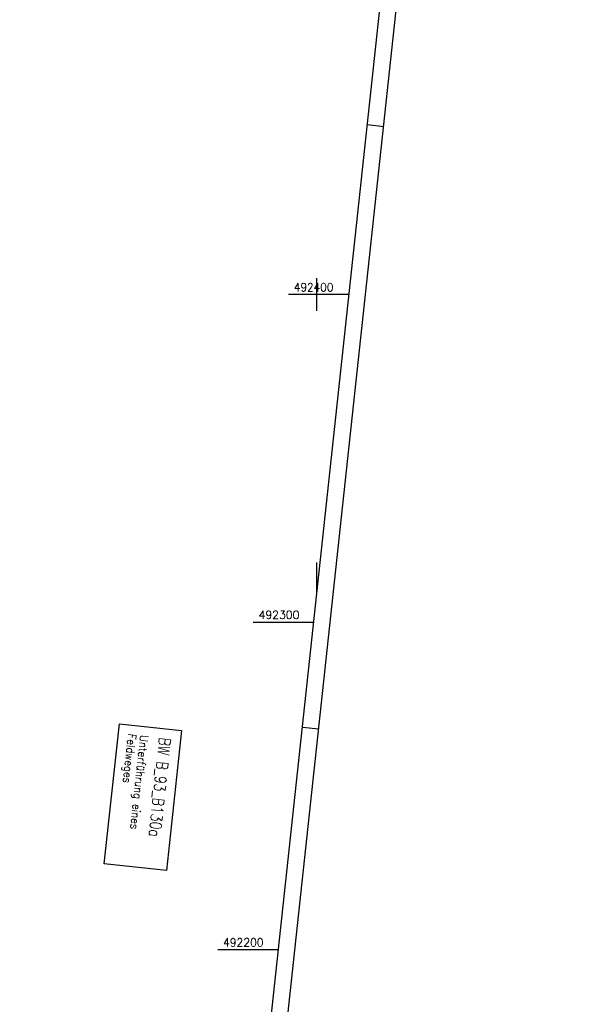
# Model space of a CAD drawing. Extents: x 508746 to 509183, y 491716 to 493060.
# Tile 5 of 9: x 509009 to 509183, y 492183 to 492484. Entities that reach past the tile are written whole.
import ezdxf

# ---------------------------------------------------------------- set-up
doc = ezdxf.new("R2010")
doc.units = 0
doc.header["$LTSCALE"] = 10
doc.header["$MEASUREMENT"] = 0
doc.linetypes.add('AUSGEZOGEN', pattern=[0])
doc.linetypes.add('LT00', pattern=[0])
for name, color, linetype in [('BW-SCHRIFT', 20, 'AUSGEZOGEN'), ('RAHMEN', 250, 'Continuous'), ('V_RASTER', 250, 'LT00')]:
    doc.layers.add(name, color=color, linetype=linetype)
doc.styles.add('ROMANS', font='romans.shx', dxfattribs={"width": 0.8})
doc.styles.get("Standard").update_dxf_attribs({"font": 'romans.shx', "width": 0.8})

msp = doc.modelspace()

# ---------------------------------------------------------------- linework, layer by layer
at = {"layer": 'BW-SCHRIFT'}
msp.add_lwpolyline([(509058.78, 492266.97), (509054.17, 492224.22), (509035.17, 492226.27), (509039.78, 492269.02)], close=True, dxfattribs=at)
at = {"layer": 'RAHMEN'}
for p, q in [((509120.44, 492451.26), (509115.47, 492451.8)), ((509100.62, 492267.33), (509095.65, 492267.86))]:
    msp.add_line(p, q, dxfattribs=at)
for points in [[(508887.28, 493059.74), (508745.87, 491747.34), (509041.16, 491715.52), (509182.57, 493027.92), (508887.28, 493059.74)], [(508889.57, 493034.35), (508770.66, 491930.74), (509056.01, 491899.99), (509174.92, 493003.6), (508889.57, 493034.35)]]:
    msp.add_lwpolyline(points, dxfattribs=at)
at = {"layer": 'V_RASTER'}
for p, q in [((509100, 492395), (509100, 492405)), ((509109.88, 492400), (509091.38, 492400)), ((509100, 492308.26), (509100, 492318.26)), ((509080.61, 492300), (509099.11, 492300)), ((509088.33, 492200), (509069.83, 492200))]:
    msp.add_line(p, q, dxfattribs=at)

# ---------------------------------------------------------------- texts
at = {"layer": 'BW-SCHRIFT', "style": 'ROMANS'}
for s, height, width, p in [('Feldweges', 2.5, 0.9, (509042.48, 492266.08)), ('Unterführung eines', 2.5, 0.9, (509046.2, 492265.68)), ('BW B_93_B130a', 3.5, 0.8, (509052.02, 492264.95))]:
    msp.add_text(s, height=height, rotation=263.8394, dxfattribs=dict(at, width=width)).set_placement(p)
at = {"layer": 'V_RASTER'}
for s, width, p in [(' 492400', 0.944, (509091.38, 492401)), (' 492300', 0.969, (509080.61, 492301)), (' 492200', 0.955, (509069.83, 492201))]:
    msp.add_text(s, height=2.5, rotation=359.9993, dxfattribs=dict(at, width=width)).set_placement(p)

doc.saveas('drawing.dxf')
